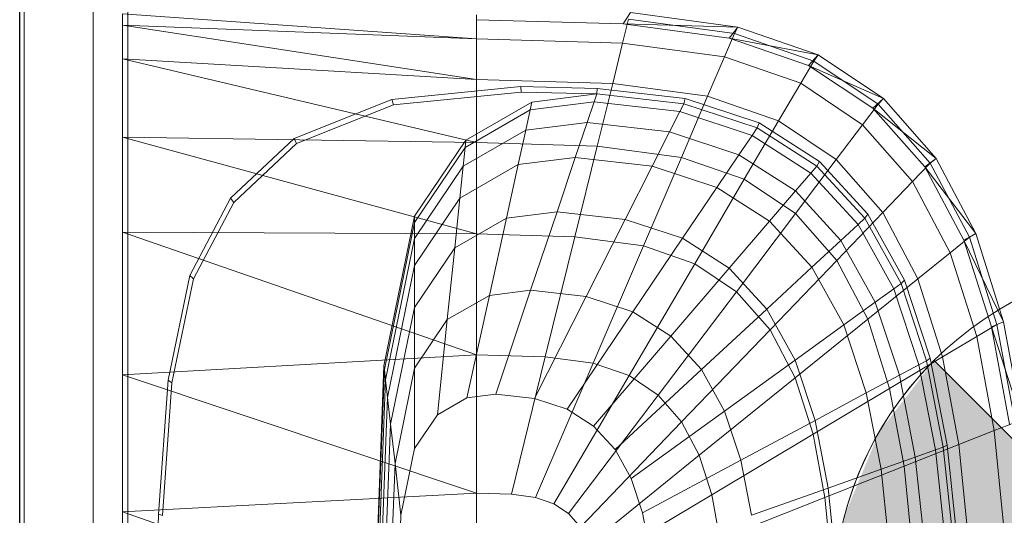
# Model space of a CAD drawing. Header units: metres. Extents: x 397.7 to 427.5, y 12.7 to 28.4.
# Tile 36 of 147: x 404.437 to 404.723, y 26.572 to 26.715. Entities that reach past the tile are written whole.
import ezdxf

# ---------------------------------------------------------------- set-up
doc = ezdxf.new("R2010")
doc.units = ezdxf.units.M
for name, color, linetype, lineweight in [('02_MOBILIARIO', 7, 'Continuous', 18), ('A-DETL-____-MBND', 7, 'Continuous', 18), ('A-DETL-GENF-OTLN', 7, 'Continuous', 18), ('A-GENM-____-OTLN', 7, 'Continuous', 18), ('A-WALL-____-MCUT', 7, 'Continuous', 25), ('A-WALL-____-OTLN', 7, 'Continuous', 25)]:
    doc.layers.add(name, color=color, linetype=linetype, lineweight=lineweight)

# ---------------------------------------------------------------- blocks, each defined once
blk = doc.blocks.new('Family - Rentamans P3-156598-06_ENLLUMENAT_P3')
at = {"layer": 'A-DETL-____-MBND', "color": 253, "true_color": 0xaaaaaa}
for p, q in [((0, 0.36308), (0, 0.35983)), ((0, 0.36308), (0.10273, 0.35585)), ((0.10273, 0.36283), (0.10273, 0.35585)), ((0.14525, 0.36016), (0.14736, 0.36347)), ((0.17848, 0.35928), (0.14736, 0.36347)), ((0, 0.36146), (0, 0.00406)), ((0, 0.35983), (0, 0.35008)), ((0.10273, 0.35585), (0, 0.35983)), ((0, 0.35983), (0.10273, 0.34405)), ((0.14525, 0.36016), (0.10273, 0.36141)), ((0.14508, 0.3546), (0.14679, 0.36152)), ((0.17596, 0.35605), (0.14525, 0.36016)), ((0.17848, 0.35928), (0.14525, 0.36016)), ((0.17751, 0.35738), (0.14679, 0.36152)), ((0.17461, 0.35061), (0.17751, 0.35738)), ((0.17596, 0.35605), (0.17848, 0.35928)), ((0.17751, 0.35738), (0.17848, 0.35928)), ((0.2005, 0.34941), (0.17751, 0.35738)), ((0.20176, 0.35121), (0.17848, 0.35928)), ((0.10273, 0.35585), (0.10273, 0.34405)), ((0.14508, 0.3546), (0.10273, 0.35585)), ((0.14508, 0.3546), (0.1422, 0.34287)), ((0.17461, 0.35061), (0.14508, 0.3546)), ((0.19894, 0.34814), (0.17596, 0.35605)), ((0.20176, 0.35121), (0.17596, 0.35605)), ((0, 0.35008), (0, 0.32734)), ((0.10273, 0.34405), (0, 0.35008)), ((0, 0.35008), (0.10273, 0.32574)), ((0.16971, 0.33917), (0.17461, 0.35061)), ((0.19671, 0.34296), (0.17461, 0.35061)), ((0.19671, 0.34296), (0.2005, 0.34941)), ((0.19894, 0.34814), (0.20176, 0.35121)), ((0.2005, 0.34941), (0.20176, 0.35121)), ((0.21918, 0.33686), (0.2005, 0.34941)), ((0.22069, 0.33849), (0.20176, 0.35121)), ((0.21762, 0.33569), (0.19894, 0.34814)), ((0.22069, 0.33849), (0.19894, 0.34814)), ((0.10273, 0.34405), (0.10273, 0.32574)), ((0.1422, 0.34287), (0.10273, 0.34405)), ((0.1422, 0.34287), (0.13772, 0.3247)), ((0.16971, 0.33917), (0.1422, 0.34287)), ((0.1903, 0.33203), (0.19671, 0.34296)), ((0.21467, 0.33089), (0.19671, 0.34296)), ((0.07816, 0.33823), (0.11557, 0.34199)), ((0.07861, 0.33669), (0.11566, 0.34041)), ((0.11557, 0.34199), (0.13769, 0.34144)), ((0.11566, 0.34041), (0.11557, 0.34199)), ((0.11566, 0.34041), (0.13755, 0.33987)), ((0.11875, 0.33749), (0.13755, 0.33987)), ((0.13678, 0.33756), (0.13755, 0.33987)), ((0.13755, 0.33987), (0.13769, 0.34144)), ((0.13755, 0.33987), (0.1628, 0.33702)), ((0.13769, 0.34144), (0.16318, 0.33856)), ((0.04977, 0.3269), (0.07816, 0.33823)), ((0.07861, 0.33669), (0.07816, 0.33823)), ((0.09963, 0.32643), (0.11875, 0.33749)), ((0.11825, 0.33522), (0.13678, 0.33756)), ((0.11875, 0.33749), (0.11825, 0.33522)), ((0.13476, 0.33156), (0.13678, 0.33756)), ((0.13678, 0.33756), (0.16165, 0.33475)), ((0.16165, 0.33475), (0.1628, 0.33702)), ((0.16971, 0.33917), (0.1621, 0.32141)), ((0.1628, 0.33702), (0.16318, 0.33856)), ((0.1628, 0.33702), (0.18406, 0.32998)), ((0.16318, 0.33856), (0.18466, 0.33146)), ((0.1903, 0.33203), (0.16971, 0.33917)), ((0.21762, 0.33569), (0.22069, 0.33849)), ((0.21918, 0.33686), (0.22069, 0.33849)), ((0.23596, 0.32112), (0.22069, 0.33849)), ((0.05051, 0.32548), (0.07861, 0.33669)), ((0.09941, 0.32432), (0.11825, 0.33522)), ((0.11825, 0.33522), (0.11696, 0.32931)), ((0.15867, 0.32886), (0.16165, 0.33475)), ((0.16165, 0.33475), (0.1826, 0.32782)), ((0.21467, 0.33089), (0.21918, 0.33686)), ((0.2327, 0.31866), (0.21762, 0.33569)), ((0.23596, 0.32112), (0.21762, 0.33569)), ((0.23426, 0.31971), (0.21918, 0.33686)), ((0.11696, 0.32931), (0.13476, 0.33156)), ((0.13135, 0.32141), (0.13476, 0.33156)), ((0.13476, 0.33156), (0.15867, 0.32886)), ((0.18036, 0.31508), (0.1903, 0.33203)), ((0.18406, 0.32998), (0.18466, 0.33146)), ((0.18466, 0.33146), (0.20212, 0.32026)), ((0.20704, 0.32079), (0.1903, 0.33203)), ((0.09884, 0.31884), (0.11696, 0.32931)), ((0.11696, 0.32931), (0.11476, 0.31932)), ((0.15363, 0.3189), (0.15867, 0.32886)), ((0.15867, 0.32886), (0.17881, 0.3222)), ((0.1826, 0.32782), (0.18406, 0.32998)), ((0.18406, 0.32998), (0.20135, 0.31889)), ((0.20704, 0.32079), (0.21467, 0.33089)), ((0.22917, 0.3144), (0.21467, 0.33089)), ((0, 0.32734), (0, 0.29972)), ((0.10273, 0.32574), (0, 0.32734)), ((0, 0.32734), (0.10273, 0.29924)), ((0.03136, 0.30959), (0.04977, 0.3269)), ((0.05051, 0.32548), (0.04977, 0.3269)), ((0.08473, 0.30435), (0.09963, 0.32643)), ((0.09941, 0.32432), (0.09963, 0.32643)), ((0.10273, 0.32574), (0.10273, 0.29924)), ((0.13772, 0.3247), (0.10273, 0.32574)), ((0.17881, 0.3222), (0.1826, 0.32782)), ((0.1826, 0.32782), (0.19963, 0.31689)), ((0.03228, 0.30834), (0.05051, 0.32548)), ((0.08473, 0.30256), (0.09941, 0.32432)), ((0.09941, 0.32432), (0.09884, 0.31884)), ((0.13772, 0.3247), (0.13123, 0.29839)), ((0.1621, 0.32141), (0.13772, 0.3247)), ((0.11476, 0.31932), (0.13135, 0.32141)), ((0.12606, 0.30567), (0.13135, 0.32141)), ((0.13135, 0.32141), (0.15363, 0.3189)), ((0.1621, 0.32141), (0.1511, 0.29571)), ((0.18036, 0.31508), (0.1621, 0.32141)), ((0.1724, 0.31269), (0.17881, 0.3222)), ((0.17881, 0.3222), (0.19518, 0.3117)), ((0.19519, 0.30512), (0.20704, 0.32079)), ((0.20135, 0.31889), (0.20212, 0.32026)), ((0.20212, 0.32026), (0.21621, 0.30495)), ((0.22054, 0.30543), (0.20704, 0.32079)), ((0.2327, 0.31866), (0.23596, 0.32112)), ((0.23426, 0.31971), (0.23596, 0.32112)), ((0.24746, 0.29938), (0.23596, 0.32112)), ((0.08473, 0.29792), (0.09884, 0.31884)), ((0.09788, 0.30955), (0.11476, 0.31932)), ((0.09884, 0.31884), (0.09788, 0.30955)), ((0.11476, 0.31932), (0.11135, 0.30381)), ((0.14581, 0.30344), (0.15363, 0.3189)), ((0.15363, 0.3189), (0.1724, 0.31269)), ((0.19963, 0.31689), (0.20135, 0.31889)), ((0.20135, 0.31889), (0.2153, 0.30374)), ((0.22917, 0.3144), (0.23426, 0.31971)), ((0.24405, 0.29737), (0.2327, 0.31866)), ((0.24746, 0.29938), (0.2327, 0.31866)), ((0.24562, 0.29825), (0.23426, 0.31971)), ((0.18036, 0.31508), (0.16597, 0.29056)), ((0.19519, 0.30512), (0.18036, 0.31508)), ((0.19518, 0.3117), (0.19963, 0.31689)), ((0.19963, 0.31689), (0.21338, 0.30196)), ((0.22054, 0.30543), (0.22917, 0.3144)), ((0.24008, 0.29377), (0.22917, 0.3144)), ((0.16244, 0.29794), (0.17239, 0.31269)), ((0.1724, 0.31269), (0.18765, 0.3029)), ((0.18765, 0.3029), (0.19518, 0.3117)), ((0.19518, 0.3117), (0.20839, 0.29735)), ((0.01958, 0.28716), (0.03136, 0.30959)), ((0.03228, 0.30834), (0.03136, 0.30959)), ((0.08473, 0.29006), (0.09788, 0.30955)), ((0.09788, 0.30955), (0.09638, 0.29516)), ((0.02062, 0.28613), (0.03228, 0.30834)), ((0.11135, 0.30381), (0.12606, 0.30567)), ((0.1184, 0.28289), (0.12606, 0.30567)), ((0.12606, 0.30567), (0.14581, 0.30344)), ((0.07584, 0.26096), (0.08473, 0.30435)), ((0.08473, 0.30256), (0.08473, 0.30435)), ((0.09638, 0.29516), (0.11135, 0.30381)), ((0.11135, 0.30381), (0.10642, 0.28138)), ((0.13449, 0.28107), (0.14581, 0.30344)), ((0.14581, 0.30344), (0.16244, 0.29794)), ((0.17596, 0.28926), (0.18765, 0.3029)), ((0.17806, 0.28244), (0.19519, 0.30512)), ((0.18765, 0.3029), (0.19996, 0.28953)), ((0.20717, 0.2915), (0.19519, 0.30512)), ((0.20717, 0.2915), (0.22054, 0.30542)), ((0.21338, 0.30196), (0.2153, 0.30374)), ((0.2153, 0.30374), (0.21621, 0.30495)), ((0.2153, 0.30374), (0.2258, 0.28478)), ((0.21621, 0.30495), (0.22681, 0.2858)), ((0.23071, 0.2862), (0.22054, 0.30543)), ((0.07598, 0.25981), (0.08473, 0.30256)), ((0.08473, 0.29792), (0.08473, 0.30256)), ((0.20839, 0.29735), (0.21338, 0.30196)), ((0.21338, 0.30196), (0.22372, 0.28328)), ((0, 0.29972), (0, 0.2583)), ((0.10273, 0.29924), (0, 0.29972)), ((0, 0.29972), (0.10273, 0.26415)), ((0.07631, 0.25683), (0.08473, 0.29792)), ((0.08473, 0.29792), (0.08473, 0.29006)), ((0.10273, 0.29924), (0.10273, 0.26415)), ((0.13123, 0.29839), (0.10273, 0.29924)), ((0.13123, 0.29839), (0.12265, 0.26356)), ((0.1511, 0.29571), (0.13123, 0.29839)), ((0.14804, 0.27659), (0.16244, 0.29794)), ((0.16244, 0.29794), (0.17596, 0.28926)), ((0.19996, 0.28953), (0.20839, 0.29735)), ((0.20839, 0.29735), (0.21834, 0.27939)), ((0.24008, 0.29377), (0.24562, 0.29825)), ((0.24405, 0.29737), (0.24746, 0.29938)), ((0.25202, 0.27221), (0.24405, 0.29737)), ((0.25554, 0.27371), (0.24405, 0.29737)), ((0.24562, 0.29825), (0.24746, 0.29938)), ((0.25359, 0.2729), (0.24562, 0.29825)), ((0.25554, 0.27371), (0.24746, 0.29938)), ((0.08473, 0.27788), (0.09638, 0.29516)), ((0.09638, 0.29516), (0.09423, 0.27433)), ((0.1511, 0.29571), (0.13653, 0.26169)), ((0.1511, 0.29571), (0.16597, 0.29056)), ((0.18781, 0.27134), (0.20717, 0.2915)), ((0.21618, 0.27446), (0.20717, 0.2915)), ((0.23071, 0.2862), (0.24008, 0.29377)), ((0.24775, 0.26941), (0.24008, 0.29377)), ((0.07689, 0.25177), (0.08473, 0.29006)), ((0.08473, 0.29006), (0.08473, 0.27788)), ((0.16597, 0.29056), (0.14692, 0.25809)), ((0.15906, 0.26952), (0.17596, 0.28926)), ((0.16597, 0.29056), (0.17805, 0.28244)), ((0.17596, 0.28926), (0.18688, 0.27741)), ((0.18688, 0.27741), (0.19996, 0.28953)), ((0.19996, 0.28953), (0.20923, 0.2728)), ((0.01327, 0.25673), (0.01958, 0.28716)), ((0.01437, 0.25599), (0.02062, 0.28613)), ((0.02062, 0.28613), (0.01958, 0.28716)), ((0.21618, 0.27446), (0.23071, 0.2862)), ((0.2258, 0.28478), (0.22681, 0.2858)), ((0.22681, 0.2858), (0.23426, 0.26319)), ((0.23785, 0.2635), (0.23071, 0.2862)), ((0.10642, 0.28138), (0.1184, 0.28289)), ((0.10826, 0.25273), (0.1184, 0.28289)), ((0.1184, 0.28289), (0.13449, 0.28107)), ((0.21834, 0.27939), (0.22372, 0.28328)), ((0.22372, 0.28328), (0.2258, 0.28478)), ((0.22372, 0.28328), (0.23099, 0.26122)), ((0.2258, 0.28478), (0.23317, 0.26239)), ((0.09423, 0.27433), (0.10642, 0.28138)), ((0.10642, 0.28138), (0.09989, 0.25167)), ((0.1195, 0.25146), (0.13449, 0.28107)), ((0.13449, 0.28107), (0.14804, 0.27659)), ((0.17805, 0.28244), (0.15537, 0.25241)), ((0.17805, 0.28244), (0.18781, 0.27134)), ((0.07778, 0.24394), (0.08473, 0.27788)), ((0.08473, 0.27788), (0.08473, 0.26025)), ((0.16795, 0.25986), (0.18688, 0.27741)), ((0.18688, 0.27741), (0.19509, 0.26258)), ((0.20923, 0.2728), (0.21834, 0.27939)), ((0.21834, 0.27939), (0.22533, 0.25818)), ((0.08473, 0.26025), (0.09423, 0.27433)), ((0.09423, 0.27433), (0.09137, 0.24674)), ((0.12897, 0.24833), (0.14804, 0.27659)), ((0.14804, 0.27659), (0.15906, 0.26952)), ((0.19515, 0.25746), (0.21618, 0.27446)), ((0.22251, 0.25433), (0.21618, 0.27446)), ((0.18781, 0.27134), (0.16218, 0.24466)), ((0.18781, 0.27134), (0.19515, 0.25746)), ((0.19509, 0.26258), (0.20923, 0.2728)), ((0.20923, 0.2728), (0.21574, 0.25304)), ((0.24775, 0.26941), (0.25359, 0.2729)), ((0.25202, 0.27221), (0.25554, 0.27371)), ((0.2573, 0.24402), (0.25202, 0.27221)), ((0.26089, 0.24493), (0.25202, 0.27221)), ((0.25359, 0.2729), (0.25554, 0.27371)), ((0.25887, 0.24449), (0.25359, 0.2729)), ((0.26089, 0.24493), (0.25554, 0.27371)), ((0.13667, 0.24339), (0.15906, 0.26952)), ((0.15906, 0.26952), (0.16795, 0.25986)), ((0.23785, 0.2635), (0.24775, 0.26941)), ((0.25282, 0.2421), (0.24775, 0.26941)), ((0.10273, 0.26415), (0, 0.2583)), ((0.10273, 0.26415), (0.10273, 0.22395)), ((0.12264, 0.26356), (0.10273, 0.26415)), ((0.12264, 0.26356), (0.11281, 0.22365)), ((0.12264, 0.26356), (0.13653, 0.26169)), ((0.22251, 0.25433), (0.23785, 0.2635)), ((0.23317, 0.26239), (0.23426, 0.26319)), ((0.23426, 0.26319), (0.23919, 0.23784)), ((0.24258, 0.23805), (0.23785, 0.2635)), ((0.07287, 0.18276), (0.07584, 0.26096)), ((0.07598, 0.25981), (0.07584, 0.26096)), ((0.07907, 0.2326), (0.08473, 0.26025)), ((0.08473, 0.26025), (0.08473, 0.23691)), ((0.11983, 0.2227), (0.13653, 0.26169)), ((0.13653, 0.26169), (0.14692, 0.25809)), ((0.14288, 0.23664), (0.16795, 0.25986)), ((0.16795, 0.25986), (0.17464, 0.24778)), ((0.17464, 0.24778), (0.19509, 0.26258)), ((0.19509, 0.26258), (0.20086, 0.24506)), ((0.22533, 0.25818), (0.23099, 0.26122)), ((0.23099, 0.26122), (0.23317, 0.26239)), ((0.23099, 0.26122), (0.2358, 0.23649)), ((0.23317, 0.26239), (0.23806, 0.23729)), ((0, 0.2583), (0, 0.2185)), ((0, 0.2583), (0.10273, 0.22395)), ((0.07304, 0.18276), (0.07598, 0.25981)), ((0.07631, 0.25683), (0.07598, 0.25981)), ((0.14692, 0.25809), (0.12509, 0.22088)), ((0.14692, 0.25809), (0.15537, 0.25241)), ((0.19515, 0.25746), (0.16731, 0.23496)), ((0.19515, 0.25746), (0.20031, 0.24107)), ((0.21574, 0.25304), (0.22533, 0.25818)), ((0.22533, 0.25818), (0.22995, 0.23441)), ((0.01046, 0.21786), (0.01327, 0.25673)), ((0.01159, 0.21751), (0.01437, 0.25599)), ((0.01437, 0.25599), (0.01327, 0.25673)), ((0.074, 0.19601), (0.07631, 0.25683)), ((0.07689, 0.25177), (0.07631, 0.25683)), ((0.20031, 0.24107), (0.22251, 0.25433)), ((0.2267, 0.23178), (0.22251, 0.25433)), ((0.07426, 0.18276), (0.07689, 0.25177)), ((0.07689, 0.25177), (0.07778, 0.24394)), ((0.09137, 0.24674), (0.09989, 0.25167)), ((0.09989, 0.25167), (0.10826, 0.25273)), ((0.10826, 0.25273), (0.1195, 0.25146)), ((0.1195, 0.25146), (0.12897, 0.24833)), ((0.15537, 0.25241), (0.12937, 0.21801)), ((0.15537, 0.25241), (0.16218, 0.24466)), ((0.20086, 0.24506), (0.21574, 0.25304)), ((0.21574, 0.25304), (0.22004, 0.23089)), ((0.08473, 0.23691), (0.09137, 0.24674)), ((0.12897, 0.24833), (0.13667, 0.24339)), ((0.14756, 0.2282), (0.17464, 0.24778)), ((0.17464, 0.24778), (0.17934, 0.23351)), ((0.07545, 0.18276), (0.07778, 0.24394)), ((0.07778, 0.24394), (0.07907, 0.2326)), ((0.16218, 0.24466), (0.13282, 0.21409)), ((0.13667, 0.24339), (0.14288, 0.23664)), ((0.16218, 0.24466), (0.16731, 0.23496)), ((0.17934, 0.23351), (0.20086, 0.24506)), ((0.20086, 0.24506), (0.20468, 0.22542)), ((0.25282, 0.2421), (0.25887, 0.24449)), ((0.20031, 0.24107), (0.17092, 0.2235)), ((0.20031, 0.24107), (0.20372, 0.22269)), ((0.24258, 0.23805), (0.25282, 0.2421)), ((0.25575, 0.21289), (0.25282, 0.2421)), ((0.2267, 0.23178), (0.24258, 0.23805)), ((0.2358, 0.23649), (0.23806, 0.2373)), ((0.23806, 0.23729), (0.23919, 0.23784)), ((0.23806, 0.23729), (0.24088, 0.21045)), ((0.23919, 0.23784), (0.24205, 0.21072)), ((0.24532, 0.21083), (0.24258, 0.23805)), ((0.08078, 0.21759), (0.08473, 0.23691)), ((0.16731, 0.23496), (0.13541, 0.20918)), ((0.14288, 0.23664), (0.14756, 0.2282)), ((0.16731, 0.23496), (0.17092, 0.2235)), ((0.22004, 0.23089), (0.22995, 0.23441)), ((0.22995, 0.23441), (0.2358, 0.23649)), ((0.22995, 0.23441), (0.23263, 0.20898)), ((0.2358, 0.23649), (0.23859, 0.21004)), ((0.07717, 0.18276), (0.07907, 0.2326)), ((0.08078, 0.21759), (0.07907, 0.2326)), ((0.15084, 0.21822), (0.17934, 0.23351)), ((0.17934, 0.23351), (0.18245, 0.21752)), ((0.20373, 0.22269), (0.2267, 0.23177)), ((0.22913, 0.20764), (0.2267, 0.23178)), ((0.20468, 0.22542), (0.22004, 0.23089)), ((0.22004, 0.23089), (0.22254, 0.20719)), ((0.14756, 0.2282), (0.15084, 0.21822)), ((0.10273, 0.22395), (0, 0.2185)), ((0.10273, 0.22395), (0.10273, 0.18276)), ((0.10273, 0.22395), (0.11281, 0.22365)), ((0.11281, 0.22365), (0.11983, 0.2227)), ((0.17092, 0.2235), (0.13724, 0.20338)), ((0.17092, 0.2235), (0.1733, 0.21066)), ((0.18245, 0.21752), (0.20468, 0.22542)), ((0.20468, 0.22542), (0.20689, 0.20442)), ((0.11983, 0.2227), (0.12509, 0.22088)), ((0.12509, 0.22088), (0.12937, 0.21801)), ((0.20373, 0.22269), (0.1733, 0.21066)), ((0.20373, 0.22269), (0.2057, 0.20303)), ((0, 0.2185), (0, 0.18276)), ((0, 0.2185), (0.10273, 0.18276)), ((0.00965, 0.18276), (0.01046, 0.21786)), ((0.01159, 0.21751), (0.01046, 0.21786)), ((0.07945, 0.18276), (0.08078, 0.21759)), ((0.12937, 0.21801), (0.13282, 0.21409)), ((0.15084, 0.21822), (0.15302, 0.20705))]:
    blk.add_line(p, q, dxfattribs=at)
blk = doc.blocks.new('Family - LONDR55-XX_ZZ-ARQ-CAA-M3D-Londres55-156494-06_ENLLUMENAT_P3')
at = {"layer": 'A-GENM-____-OTLN', "color": 253, "true_color": 0xaaaaaa}
for p, q in [((0.6, 0.03), (0, 0.03)), ((0.6, 0.03), (0, 0.03)), ((0.6, 0.01), (0, 0.01)), ((0, 0.01), (0.6, 0.01)), ((0, 0.01), (0.6, 0.01)), ((0, 0.01), (0.6, 0.01)), ((0, 0), (0.6, 0)), ((0.6, 0), (0, 0))]:
    blk.add_line(p, q, dxfattribs=at)
blk = doc.blocks.new('Family - Mirall P3-156627-06_ENLLUMENAT_P3')
blk.add_blockref('Family - LONDR55-XX_ZZ-ARQ-CAA-M3D-Londres55-156494-06_ENLLUMENAT_P3', (0, 0))
blk = doc.blocks.new('Family - Evans P3-156746-06_ENLLUMENAT_P3')
at = {"layer": 'A-WALL-____-MCUT', "color": 253, "true_color": 0xaaaaaa}
blk.add_line((0, 0), (4.54879, 0), dxfattribs=at)
at = {"layer": 'A-WALL-____-OTLN', "color": 253, "true_color": 0xaaaaaa}
blk.add_line((0, 0), (4.54879, 0), dxfattribs=at)
at = {"layer": 'A-WALL-____-OTLN', "color": 253, "lineweight": 18, "true_color": 0xaaaaaa}
blk.add_line((0, 0), (4.54879, 0), dxfattribs=at)
blk = doc.blocks.new('LONDR55-XX_ZZ-ARQ-CAA-M3D-Londres55_ifc-1-06_ENLLUMENAT_P3')
at = {"layer": '02_MOBILIARIO', "color": 253, "lineweight": 18, "true_color": 0xaaaaaa}
blk.add_blockref('Family - Rentamans P3-156598-06_ENLLUMENAT_P3', (404.46677, 26.35405), dxfattribs=at)
at = {"layer": 'A-GENM-____-OTLN', "color": 253, "lineweight": 18, "true_color": 0xaaaaaa, "rotation": 90}
blk.add_blockref('Family - Mirall P3-156627-06_ENLLUMENAT_P3', (404.46831, 26.22386), dxfattribs=at)
at = {"layer": 'A-WALL-____-OTLN', "color": 253, "lineweight": 18, "true_color": 0xaaaaaa, "rotation": 90}
blk.add_blockref('Family - Evans P3-156746-06_ENLLUMENAT_P3', (404.43698, 23.51946), dxfattribs=at)
blk = doc.blocks.new('ZYR_06_02_02 Down Superficie - L 01-834878-06_ENLLUMENAT_P3')
at = {"layer": 'A-DETL-GENF-OTLN', "true_color": 0x00c400}
for points in [[(-0.07071, -0.07071), (0, 0), (-0.07071, 0.07071), (-0.0866, 0.05), (-0.09659, 0.02588), (-0.1, 0), (-0.09659, -0.02588), (-0.0866, -0.05)], [(0.07071, -0.07071), (0.0866, -0.05), (0.09659, -0.02588), (0.1, 0), (0.09659, 0.02588), (0.0866, 0.05), (0.07071, 0.07071), (0, 0)]]:
    blk.add_hatch(color=92, dxfattribs=at).paths.add_polyline_path(points)
at = {"layer": 'A-DETL-GENF-OTLN', "color": 92, "true_color": 0x00c400}
for p, q in [((0, 0), (-0.07071, 0.07071)), ((-0.07071, 0.07071), (0.07071, -0.07071)), ((-0.07071, -0.07071), (0.07071, 0.07071)), ((0.07071, 0.07071), (0, 0)), ((-0.07071, -0.07071), (0, 0)), ((0, 0), (0.07071, -0.07071))]:
    blk.add_line(p, q, dxfattribs=at)
blk.add_circle((0, 0), 0.1, dxfattribs=at)
for start, end in [(135, 225), (315, 45)]:
    blk.add_arc((0, 0), 0.1, start, end, dxfattribs=at)

msp = doc.modelspace()

# ---------------------------------------------------------------- block references
at = {"lineweight": 5}
msp.add_blockref('LONDR55-XX_ZZ-ARQ-CAA-M3D-Londres55_ifc-1-06_ENLLUMENAT_P3', (0, 0), dxfattribs=at)
at = {"layer": 'A-DETL-GENF-OTLN', "color": 92, "true_color": 0x00c400}
msp.add_blockref('ZYR_06_02_02 Down Superficie - L 01-834878-06_ENLLUMENAT_P3', (404.77285, 26.54578), dxfattribs=at)

doc.saveas('drawing.dxf')
